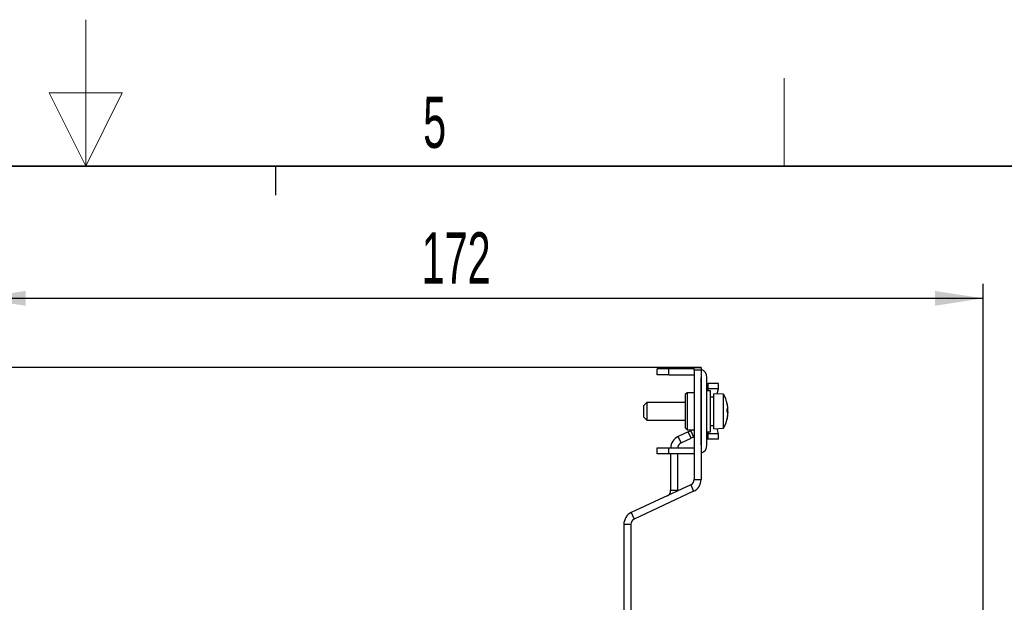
# Paper-space layout 'Blatt3' of a CAD drawing. Header units: millimetres. Extents: x 5 to 418, y 2 to 292.
# Tile 42 of 48: x 212 to 280, y 253 to 292. Entities that reach past the tile are written whole.
import ezdxf

# ---------------------------------------------------------------- set-up
doc = ezdxf.new("R2010")
doc.units = ezdxf.units.MM
doc.layers.add('SLD-0', color=7, linetype='Continuous')
doc.styles.add('SLDTEXTSTYLE0', font='TXT', dxfattribs={"width": 0.605})
doc.dimstyles.new('SLDDIMSTYLE2', dxfattribs={"dimtxt": 3.5, "dimasz": 3.302, "dimexe": 0, "dimexo": 0.0625, "dimgap": 0.875, "dimtad": 1, "dimdec": 0, "dimlfac": 2.5, "dimrnd": 1e-09, "dimzin": 12, "dimdsep": 46, "dimtxsty": 'SLDTEXTSTYLE0', "dimsah": 1, "dimcen": 0.09, "dimadec": 0, "dimazin": 3, "dimtfac": 1, "dimtofl": 0, "dimtmove": 0, "dimatfit": 3, "dimfxl": 1, "dimfrac": 2, "dimtolj": 1, "dimtzin": 12, "dimarcsym": 0})
doc.dimstyles.new('SLDDIMSTYLE6', dxfattribs={"dimtxt": 3.5, "dimasz": 3.302, "dimexe": 0, "dimexo": 0.0625, "dimgap": 0.875, "dimtad": 1, "dimlfac": 2.5, "dimrnd": 1e-09, "dimzin": 12, "dimdsep": 46, "dimtxsty": 'SLDTEXTSTYLE0', "dimsah": 1, "dimcen": 0.09, "dimadec": 0, "dimazin": 3, "dimtfac": 1, "dimtmove": 0, "dimatfit": 0, "dimfxl": 1, "dimfrac": 2, "dimtolj": 1, "dimtzin": 12, "dimarcsym": 0})

# ---------------------------------------------------------------- blocks, each defined once
blk = doc.blocks.new('_D_15')
at = {"layer": 'SLD-0'}
for p, q in [((209.585, 250.221), (209.585, 274.461)), ((278.345, 240.421), (278.345, 274.461)), ((209.585, 273.461), (278.345, 273.461))]:
    blk.add_line(p, q, dxfattribs=at)
for points in [[(209.585, 273.461), (212.887, 272.953), (212.887, 273.969)], [(278.345, 273.461), (275.043, 273.969), (275.043, 272.953)]]:
    blk.add_solid(points, dxfattribs=at)
at = {"layer": 'SLD-0', "insert": (239.954, 277.973), "char_height": 3.5, "attachment_point": 1, "style": 'SLDTEXTSTYLE0'}
blk.add_mtext('172', dxfattribs=at)
blk = doc.blocks.new('_D_19')
at = {"layer": 'SLD-0', "color": 7}
for p, q in [((154.865, 268.741), (154.865, 275.091)), ((259.065, 268.741), (153.865, 268.741)), ((154.865, 268.741), (154.865, 251.821)), ((212.385, 251.821), (153.865, 251.821)), ((154.865, 251.821), (154.865, 245.471))]:
    blk.add_line(p, q, dxfattribs=at)
for points in [[(154.865, 268.741), (155.373, 272.043), (154.357, 272.043)], [(154.865, 251.821), (154.357, 248.519), (155.373, 248.519)]]:
    blk.add_solid(points, dxfattribs=at)
at = {"layer": 'SLD-0', "color": 7, "insert": (150.353, 255.603), "char_height": 3.5, "attachment_point": 1, "rotation": 90, "style": 'SLDTEXTSTYLE0'}
blk.add_mtext('42,3', dxfattribs=at)

psp = doc.layouts.new('Blatt3')

# ---------------------------------------------------------------- linework, layer by layer
at = {"color": 7, "linetype": 'Continuous', "lineweight": 25}
for p, q in [((256.0653, 268.2415), (256.0653, 268.6415)), ((256.8653, 268.6415), (256.0653, 268.6415)), ((256.8653, 268.2415), (256.8653, 268.6415)), ((258.5849, 268.6415), (256.8653, 268.6415)), ((258.5849, 268.7415), (259.0649, 268.7415)), ((258.5849, 268.5415), (258.5849, 268.7415)), ((259.0649, 268.7415), (259.0649, 268.5415)), ((256.8653, 268.2415), (256.0653, 268.2415)), ((256.8653, 268.2415), (258.5849, 268.2415)), ((259.0649, 268.5415), (258.5849, 268.5415)), ((258.5849, 268.5415), (258.5849, 261.0722)), ((259.0649, 268.5415), (259.0649, 261.0722)), ((259.0649, 268.0541), (259.0653, 268.0415)), ((259.0653, 263.4415), (259.0653, 268.0415)), ((259.4653, 263.4415), (259.4653, 268.0415)), ((259.4653, 267.6415), (259.5312, 267.6415)), ((259.5312, 267.6415), (259.5312, 267.2772)), ((260.2527, 267.6415), (259.5312, 267.6415)), ((259.5312, 267.2772), (259.5353, 267.2776)), ((259.5353, 267.2776), (259.5327, 267.1415)), ((260.2527, 267.2776), (259.5353, 267.2776)), ((260.1712, 266.9278), (260.2527, 267.2776)), ((260.2527, 267.2776), (260.2527, 267.6415)), ((258.1049, 267.0015), (257.9849, 266.8815)), ((257.9849, 266.8815), (257.9849, 264.6015)), ((258.5849, 267.0015), (258.1049, 267.0015)), ((258.1049, 267.0015), (258.1049, 264.4815)), ((259.7053, 267.1415), (259.4653, 267.1415)), ((259.7053, 264.3415), (259.7053, 267.1415)), ((259.9453, 266.7015), (259.7053, 266.7015)), ((260.6053, 266.9015), (259.9453, 266.9415)), ((259.9453, 264.5415), (259.9453, 266.9415)), ((260.6053, 264.5815), (260.6053, 266.9015)), ((255.3453, 266.3415), (255.1453, 266.1415)), ((255.1453, 265.3415), (255.1453, 266.1415)), ((257.9849, 266.3415), (255.3453, 266.3415)), ((255.3453, 266.3415), (255.3453, 265.1415)), ((259.0653, 266.3415), (259.0649, 266.3415)), ((260.8446, 265.885), (260.8904, 265.893)), ((260.8872, 266.0046), (260.8904, 266.0056)), ((255.1453, 265.3415), (255.3453, 265.1415)), ((260.8851, 265.7727), (260.8904, 265.7729)), ((260.886, 265.524), (260.8904, 265.5229)), ((260.8872, 265.4784), (260.8904, 265.4774)), ((255.3453, 265.1415), (257.9849, 265.1415)), ((257.9849, 264.6015), (258.1049, 264.4815)), ((259.0649, 265.1415), (259.0653, 265.1415)), ((259.7053, 264.7815), (259.9453, 264.7815)), ((259.9453, 264.5415), (260.6053, 264.5815)), ((260.2527, 264.2054), (260.1712, 264.5552)), ((258.1726, 264.3329), (257.493, 264.016)), ((257.6958, 263.581), (257.493, 264.016)), ((257.6958, 263.581), (258.3755, 263.8979)), ((258.1049, 264.4815), (258.5849, 264.4815)), ((258.1726, 264.3329), (258.3539, 264.4175)), ((258.3755, 263.8979), (258.1726, 264.3329)), ((258.3539, 264.4175), (258.5568, 263.9824)), ((258.5568, 263.9824), (258.3755, 263.8979)), ((258.5447, 264.4815), (258.5849, 264.3954)), ((259.4653, 264.3415), (259.7053, 264.3415)), ((259.5312, 263.8415), (259.4653, 263.8415)), ((259.5353, 264.2054), (259.5312, 264.2057)), ((259.5312, 264.2057), (259.5312, 263.8415)), ((260.2527, 263.8415), (259.5312, 263.8415)), ((259.5328, 264.3415), (259.5353, 264.2054)), ((260.2527, 264.2054), (259.5353, 264.2054)), ((260.2527, 263.8415), (260.2527, 264.2054)), ((256.0653, 263.2415), (256.8653, 263.2415)), ((256.0653, 262.8415), (256.0653, 263.2415)), ((256.8653, 262.8415), (256.8653, 263.2415)), ((256.8653, 263.2415), (258.5849, 263.2415)), ((259.0653, 263.4415), (259.0649, 263.4288)), ((256.8653, 262.8415), (256.0653, 262.8415)), ((258.5849, 262.8415), (256.8653, 262.8415)), ((256.9849, 262.8415), (256.9849, 260.3261)), ((257.4649, 260.3261), (257.4649, 262.8415)), ((258.3539, 260.7097), (254.293, 258.816)), ((258.3539, 260.7097), (258.5568, 260.2746)), ((258.5849, 261.0722), (259.0649, 261.0722)), ((258.5568, 260.2746), (254.4958, 258.381)), ((257.4649, 260.3261), (256.9849, 260.3261)), ((257.4643, 260.2948), (257.4649, 260.3261)), ((254.293, 258.816), (254.4958, 258.381)), ((253.7849, 258.0185), (254.2649, 258.0185)), ((253.7849, 258.0185), (253.7849, 250.9687)), ((254.2649, 258.0185), (254.2649, 250.8957))]:
    psp.add_line(p, q, dxfattribs=at)
at = {"color": 7, "linetype": 'Continuous', "lineweight": 25, "flags": 128}
for points in [[(260.8881, 266.0278), (260.8715, 266.1421), (260.8508, 266.2492)], [(260.8904, 266.0056), (260.8876, 266.0224), (260.8842, 266.0376)], [(260.8904, 265.893), (260.8876, 265.9383), (260.8864, 265.9534)], [(260.8508, 265.2338), (260.8715, 265.3408), (260.8881, 265.4551)], [(260.8904, 265.7729), (260.8876, 265.8152), (260.8842, 265.8537)], [(260.8904, 265.7101), (260.8876, 265.6678), (260.8842, 265.6293)], [(260.8904, 265.5229), (260.8876, 265.5278), (260.8864, 265.5295)]]:
    psp.add_lwpolyline(points, dxfattribs=at)
at = {"color": 7, "linetype": 'Continuous', "lineweight": 25}
for centre, radius, start, end in [((258.8653, 268.0415), 0.6, 0, 70.569289), ((258.5126, 265.7415), 2.3927, 12.250201, 29.000334), ((259.0003, 265.848), 1.8934, 3.39357, 13.186232), ((260.7649, 266.042), 0.1499, 301.77128, 326.873526), ((258.4485, 265.8365), 2.3966, 358.133258, 1.866742), ((260.2744, 265.9727), 0.6211, 336.447846, 352.623754), ((258.5126, 265.7415), 2.3927, 330.999666, 347.749799), ((260.2744, 265.5102), 0.6211, 7.376246, 23.552154), ((258.4973, 265.7186), 2.3966, 348.268897, 356.922735), ((259.0003, 265.635), 1.8934, 346.813768, 356.60643), ((260.7657, 265.2172), 0.0794, 349.733263, 10.266737), ((259.2156, 265.5993), 1.6785, 3.78317, 7.819102), ((260.0996, 265.5502), 0.7941, 348.737353, 354.73921), ((257.8649, 263.2185), 0.88, 115, 178.500471), ((257.8649, 263.2185), 0.4, 115, 176.699588), ((258.8653, 263.4415), 0.6, 289.430711, 0), ((258.1849, 261.0722), 0.4, 295, 0), ((258.1849, 261.0722), 0.88, 295, 0), ((256.5849, 260.3261), 0.4, 295, 0), ((254.6649, 258.0185), 0.88, 115, 180), ((254.6649, 258.0185), 0.4, 115, 180)]:
    psp.add_arc(centre, radius, start, end, dxfattribs=at)
for points, knots in [([(259.5312, 267.2772), (259.5159, 267.2743), (259.4853, 267.2685), (259.4683, 267.2591), (259.4653, 267.2533), (259.4653, 267.2515), (259.4653, 267.2513)], [0, 0, 0, 0, 0.4046631, 0.8091656, 0.9818463, 1, 1, 1, 1]), ([(258.3539, 264.4175), (258.3559, 264.4183), (258.3599, 264.4201), (258.3904, 264.4364), (258.4234, 264.4568), (258.4441, 264.4763), (258.4496, 264.4815)], [0, 0, 0, 0, 0.2984676, 0.5970166, 0.8922921, 1, 1, 1, 1]), ([(258.5849, 263.9962), (258.5757, 263.9916), (258.5597, 263.9837), (258.5576, 263.9828), (258.5568, 263.9824)], [0, 0, 0, 0, 0.5763596, 1, 1, 1, 1]), ([(259.5312, 264.2057), (259.5159, 264.2086), (259.4853, 264.2145), (259.4683, 264.2238), (259.4653, 264.2296), (259.4653, 264.2315), (259.4653, 264.2317)], [0, 0, 0, 0, 0.4039797, 0.8077998, 0.9818466, 1, 1, 1, 1])]:
    psp.add_open_spline(points, degree=3, knots=knots, dxfattribs=at)
at = {"layer": 'SLD-0', "lineweight": 18}
for p, q in [((217, 292.5), (217, 282.5)), ((264.75, 282.5), (264.75, 288.5)), ((219.5, 287.5), (214.5, 287.5)), ((214.5, 287.5), (217, 282.5)), ((217, 282.5), (219.5, 287.5))]:
    psp.add_line(p, q, dxfattribs=at)
at = {"layer": 'SLD-0', "lineweight": 35}
psp.add_line((408, 282.5), (26, 282.5), dxfattribs=at)
at = {"layer": 'SLD-0'}
psp.add_line((230, 280.5), (230, 282.5), dxfattribs=at)
psp.add_line((230, 280.5), (230, 282.5), dxfattribs=at)

# ---------------------------------------------------------------- texts
at = {"layer": 'SLD-0', "insert": (240.8527, 287.243), "char_height": 3.5, "attachment_point": 2, "style": 'SLDTEXTSTYLE0'}
psp.add_mtext('5', dxfattribs=at)

# ---------------------------------------------------------------- dimensions: what is measured, and where the dimension line sits
at = {"layer": 'SLD-0'}
dim = psp.add_linear_dim(base=(278.3449, 273.4614), p1=(209.5849, 250.2215), p2=(278.3449, 240.4215), dimstyle='SLDDIMSTYLE2', dxfattribs=at)
dim.commit()
dim.dimension.update_dxf_attribs({"geometry": '_D_15', "text_midpoint": (243.9649, 273.4614), "dimtype": 160})
at = {"layer": 'SLD-0', "color": 7}
dim = psp.add_linear_dim(base=(154.8649, 251.8215), p1=(259.0649, 268.7415), p2=(212.3849, 251.8215), angle=90, dimstyle='SLDDIMSTYLE6', dxfattribs=at)
dim.commit()
dim.dimension.update_dxf_attribs({"geometry": '_D_19', "text_midpoint": (154.8649, 260.2815), "dimtype": 160})

doc.saveas('drawing.dxf')
